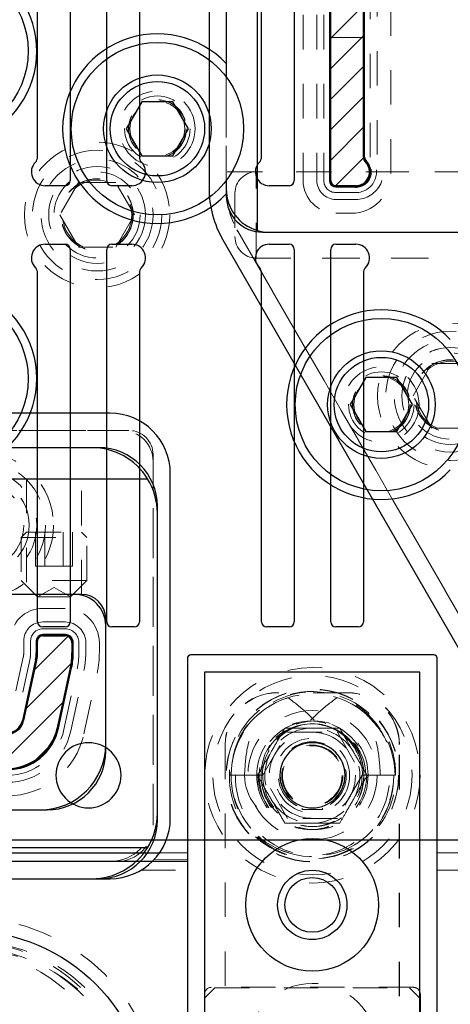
# Model space of a CAD drawing. Header units: inches. Extents: x 1802 to 2468, y -208 to -72.
# Tile 227 of 256: x 2005.39 to 2006.64, y -90.53 to -87.68. Entities that reach past the tile are written whole.
import ezdxf

# ---------------------------------------------------------------- set-up
doc = ezdxf.new("R2010")
doc.units = ezdxf.units.IN
doc.header["$LTSCALE"] = 0.5
doc.header["$MEASUREMENT"] = 0
doc.linetypes.add('HIDDEN', pattern=[0.225, 0.15, -0.075])
for name, color, linetype in [('APP-M-S', 30, 'Continuous'), ('APP-M-S2', 1, 'Continuous'), ('DIE-M-S', 8, 'Continuous'), ('DIE-M-S2', 1, 'Continuous'), ('DIE-M-S3', 8, 'Continuous'), ('DSS-M-S', 53, 'Continuous'), ('DST-M-S', 53, 'Continuous'), ('PAD-M-S', 135, 'Continuous'), ('PBU-M-S', 8, 'Continuous'), ('PUN-M-S', 8, 'Continuous'), ('ST1-M-S', 193, 'Continuous'), ('SVD-M-S', 8, 'Continuous'), ('SVF-M-S', 8, 'Continuous')]:
    doc.layers.add(name, color=color, linetype=linetype)

msp = doc.modelspace()

# ---------------------------------------------------------------- hatches: boundary and pattern name
at = {"layer": 'APP-M-S2'}
h = msp.add_hatch(dxfattribs=at)
h.set_pattern_fill('ANSI31', color=256, scale=0.5, style=0)
h.set_pattern_definition([(45, (70.28118, 1e-14), (-0.0441941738, 0.0441941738), [])])
h.paths.add_polyline_path([(2008.18748, -86.7126, 1), (2008.18748, -86.5236, 1)])
h.paths.add_polyline_path([(2008.18748, -89.9626, 1), (2008.18748, -89.7736, 1)])
h.paths.add_polyline_path([(2007.48465, -89.42298), (2007.48465, -88.34298, 0.4142136), (2007.46965, -88.32798), (2007.41178, -88.32798, 0.6707333), (2007.38369, -88.39647, -0.2007469), (2007.38965, -88.41071), (2007.38965, -89.42298, 0.4142136), (2007.40465, -89.43798), (2007.46965, -89.43798, 0.4142136)])
h.paths.add_polyline_path([(2007.03532, -89.42298), (2007.03532, -88.41071, -0.2007469), (2007.04128, -88.39647, 0.6707333), (2007.01319, -88.32798), (2006.95532, -88.32798, 0.4142136), (2006.94032, -88.34298), (2006.94032, -89.42298, 0.4142136), (2006.95532, -89.43798), (2007.02032, -89.43798, 0.4142136)])
h.paths.add_polyline_path([(2006.83465, -88.14322), (2006.83465, -87.06322, 0.4142136), (2006.81965, -87.04822), (2006.75465, -87.04822, 0.4142136), (2006.73965, -87.06322), (2006.73965, -88.07549, -0.2007469), (2006.73369, -88.08974, 0.6707333), (2006.76178, -88.15822), (2006.81965, -88.15822, 0.4142136)])
h.paths.add_polyline_path([(2006.38532, -88.07549), (2006.38532, -87.06322, 0.4142136), (2006.37032, -87.04822), (2006.30532, -87.04822, 0.4142136), (2006.29032, -87.06322), (2006.29032, -88.14322, 0.4142136), (2006.30532, -88.15822), (2006.36319, -88.15822, 0.6707333), (2006.39128, -88.08974, -0.2007469)])
h.paths.add_polyline_path([(2005.49685, -89.73111), (2005.53511, -89.5553, 0.0536198), (2005.53965, -89.51311), (2005.53965, -89.4836, 0.4142136), (2005.51965, -89.4636), (2005.45465, -89.4636, 0.4142136), (2005.43965, -89.4786), (2005.43965, -89.51311, -0.0536198), (2005.4374, -89.53403), (2005.39914, -89.70985, -0.3527589), (2005.35105, -89.7486), (2005.17392, -89.7486, -0.3527589), (2005.12583, -89.70985), (2005.08757, -89.53403, -0.0536198), (2005.08532, -89.51311), (2005.08532, -89.4786, 0.4142136), (2005.07032, -89.4636), (2005.00532, -89.4636, 0.4142136), (2004.98532, -89.4836), (2004.98532, -89.51311, 0.0536198), (2004.98986, -89.5553), (2005.02812, -89.73111, 0.3527589), (2005.17392, -89.8486), (2005.35105, -89.8486, 0.3527589)])
h.paths.add_polyline_path([(2005.49685, -86.75509, 0.3527589), (2005.35105, -86.63761), (2005.17392, -86.63761, 0.3527589), (2005.02812, -86.75509), (2004.98986, -86.9309, 0.0536198), (2004.98532, -86.9731), (2004.98532, -87.00261, 0.4142136), (2005.00532, -87.02261), (2005.07032, -87.02261, 0.4142136), (2005.08532, -87.00761), (2005.08532, -86.9731, -0.0536198), (2005.08757, -86.95217), (2005.12583, -86.77636, -0.3527589), (2005.17392, -86.73761), (2005.35105, -86.73761, -0.3527589), (2005.39914, -86.77636), (2005.4374, -86.95217, -0.0536198), (2005.43965, -86.9731), (2005.43965, -87.00761, 0.4142136), (2005.45465, -87.02261), (2005.51965, -87.02261, 0.4142136), (2005.53965, -87.00261), (2005.53965, -86.9731, 0.0536198), (2005.53511, -86.9309)])

# ---------------------------------------------------------------- linework, layer by layer
at = {"layer": 'APP-M-S', "linetype": 'Continuous', "lineweight": 25}
for p, q in [((2005.43965, -88.07549), (2005.43965, -87.06322)), ((2005.53465, -87.06322), (2005.53465, -88.14322)), ((2005.64032, -88.14322), (2005.64032, -87.06322)), ((2005.73532, -87.06322), (2005.73532, -88.07549)), ((2006.08965, -88.07549), (2006.08965, -87.06322)), ((2006.18465, -87.06322), (2006.18465, -88.14322)), ((2006.29032, -88.14322), (2006.29032, -87.06322)), ((2006.38532, -87.06322), (2006.38532, -88.07549)), ((2005.51965, -88.15822), (2005.46178, -88.15822)), ((2005.71319, -88.15822), (2005.65532, -88.15822)), ((2006.16965, -88.15822), (2006.11178, -88.15822)), ((2006.36319, -88.15822), (2006.30532, -88.15822)), ((2005.46178, -88.32798), (2005.51965, -88.32798)), ((2005.53465, -88.34298), (2005.53465, -89.42298)), ((2005.64032, -89.42298), (2005.64032, -88.34298)), ((2005.65532, -88.32798), (2005.71319, -88.32798)), ((2006.11178, -88.32798), (2006.16965, -88.32798)), ((2006.18465, -88.34298), (2006.18465, -89.42298)), ((2006.29032, -89.42298), (2006.29032, -88.34298)), ((2006.30532, -88.32798), (2006.36319, -88.32798)), ((2005.43965, -89.42298), (2005.43965, -88.41071)), ((2005.73532, -88.41071), (2005.73532, -89.42298)), ((2006.08965, -89.42298), (2006.08965, -88.41071)), ((2006.38532, -88.41071), (2006.38532, -89.42298)), ((2005.51965, -89.43798), (2005.45465, -89.43798)), ((2005.72032, -89.43798), (2005.65532, -89.43798)), ((2006.16965, -89.43798), (2006.10465, -89.43798)), ((2006.37032, -89.43798), (2006.30532, -89.43798)), ((2005.43965, -89.51311), (2005.43965, -89.4786)), ((2005.45465, -89.4636), (2005.51965, -89.4636)), ((2005.53965, -89.4836), (2005.53965, -89.51311)), ((2005.39914, -89.70985), (2005.4374, -89.53403)), ((2005.53511, -89.5553), (2005.49685, -89.73111)), ((2004.93748, -90.0556), (2005.58748, -90.0556)), ((2005.58748, -90.0556), (2006.23748, -90.0556)), ((2006.23748, -90.0556), (2006.88748, -90.0556))]:
    msp.add_line(p, q, dxfattribs=at)
for centre, radius, start, end in [((2005.46178, -88.11822), 0.04, 134.59571, 270), ((2005.41965, -88.07549), 0.02, 314.59571, 0), ((2005.71319, -88.11822), 0.04, 270, 45.40429), ((2005.75532, -88.07549), 0.02, 180, 225.40429), ((2006.11178, -88.11822), 0.04, 134.59571, 270), ((2006.06965, -88.07549), 0.02, 314.59571, 0), ((2006.36319, -88.11822), 0.04, 270, 45.40429), ((2006.40532, -88.07549), 0.02, 180, 225.40429), ((2005.51965, -88.14322), 0.015, 270, 0), ((2005.65532, -88.14322), 0.015, 180, 270), ((2006.16965, -88.14322), 0.015, 270, 0), ((2006.30532, -88.14322), 0.015, 180, 270), ((2005.46178, -88.36798), 0.04, 90, 225.40429), ((2005.51965, -88.34298), 0.015, 0, 90), ((2005.65532, -88.34298), 0.015, 90, 180), ((2005.71319, -88.36798), 0.04, 314.59571, 90), ((2006.11178, -88.36798), 0.04, 90, 225.40429), ((2006.16965, -88.34298), 0.015, 0, 90), ((2006.30532, -88.34298), 0.015, 90, 180), ((2006.36319, -88.36798), 0.04, 314.59571, 90), ((2005.41965, -88.41071), 0.02, 0, 45.40429), ((2005.75532, -88.41071), 0.02, 134.59571, 180), ((2006.06965, -88.41071), 0.02, 0, 45.40429), ((2006.40532, -88.41071), 0.02, 134.59571, 180), ((2005.45465, -89.42298), 0.015, 180, 270), ((2005.51965, -89.42298), 0.015, 270, 0), ((2005.65532, -89.42298), 0.015, 180, 270), ((2005.72032, -89.42298), 0.015, 270, 0), ((2006.10465, -89.42298), 0.015, 180, 270), ((2006.16965, -89.42298), 0.015, 270, 0), ((2006.30532, -89.42298), 0.015, 180, 270), ((2006.37032, -89.42298), 0.015, 270, 0), ((2005.45465, -89.4786), 0.015, 90, 180), ((2005.51965, -89.4836), 0.02, 0, 90), ((2005.34122, -89.51311), 0.09843, 347.72299, 0), ((2005.34122, -89.51311), 0.19843, 347.72299, 0), ((2005.35105, -89.69938), 0.04921, 270, 347.72299), ((2005.35105, -89.69938), 0.14921, 270, 347.72299), ((2005.58748, -89.8681), 0.0945, 90, 270), ((2005.58748, -89.8681), 0.0945, 270, 90), ((2006.23748, -89.8681), 0.0945, 90, 270), ((2006.23748, -89.8681), 0.0945, 270, 90)]:
    msp.add_arc(centre, radius, start, end, dxfattribs=at)
at = {"layer": 'DIE-M-S', "linetype": 'Continuous', "lineweight": 25}
for p, q in [((2005.98748, -87.0631), (2005.98748, -87.80436)), ((2005.98748, -87.80436), (2005.98748, -87.8431)), ((2005.98748, -88.1431), (2005.98748, -88.18185)), ((2005.98748, -88.18185), (2005.98748, -88.1881)), ((2006.09248, -88.2931), (2006.83748, -88.2931)), ((2005.61748, -88.9181), (2005.35123, -88.9181)), ((2003.81593, -89.0081), (2005.75904, -89.0081)), ((2005.78748, -89.9981), (2005.78748, -89.0881)), ((2005.78748, -89.9781), (2005.78748, -89.1081)), ((2005.56748, -89.3436), (2004.95748, -89.3436)), ((2005.63748, -89.7986), (2005.63748, -89.4136)), ((2005.05748, -89.9686), (2005.46748, -89.9686)), ((2005.75904, -90.0781), (2004.97995, -90.0781)), ((2005.00691, -90.1681), (2005.61748, -90.1681)), ((2006.5501, -90.4992), (2006.54948, -90.49686)), ((2006.55048, -90.5031), (2006.5501, -90.4992)), ((2006.55048, -91.3991), (2006.55048, -90.5031))]:
    msp.add_line(p, q, dxfattribs=at)
at = {"layer": 'DIE-M-S', "linetype": 'HIDDEN', "lineweight": 18}
for p, q in [((2005.98748, -87.8431), (2005.98748, -88.1431)), ((2005.40798, -89.0081), (2005.40798, -89.3436)), ((2005.56698, -89.3436), (2005.56698, -89.0081)), ((2006.53048, -90.4831), (2005.94448, -90.4831))]:
    msp.add_line(p, q, dxfattribs=at)
for centre, radius in [((2005.78748, -87.9931), 0.0795), ((2006.43748, -88.7931), 0.0795), ((2006.23748, -89.8681), 0.1875)]:
    msp.add_circle(centre, radius, dxfattribs=at)
at = {"layer": 'DIE-M-S', "linetype": 'Continuous', "lineweight": 25}
for centre, radius, start, end in [((2005.16248, -87.7681), 0.275, 133.34176, 46.65824), ((2005.78748, -87.9931), 0.275, 43.34176, 316.65824), ((2006.09248, -88.1881), 0.105, 180, 270), ((2005.16248, -88.7181), 0.275, 313.34176, 226.65824), ((2006.43748, -88.7931), 0.275, 43.34176, 316.65824), ((2005.59748, -89.1081), 0.19, 31.75686, 90), ((2005.61748, -89.0881), 0.17, 0, 90), ((2005.59748, -89.1081), 0.19, 0, 31.75686), ((2005.56748, -89.4136), 0.07, 0, 90), ((2005.46748, -89.7986), 0.17, 270, 0), ((2005.61748, -89.9981), 0.17, 270, 0), ((2005.59748, -89.9781), 0.19, 328.24314, 0), ((2005.59748, -89.9781), 0.19, 270, 328.24314)]:
    msp.add_arc(centre, radius, start, end, dxfattribs=at)
at = {"layer": 'DIE-M-S', "linetype": 'HIDDEN', "lineweight": 18}
for centre, start, end in [((2005.94448, -90.5031), 90, 180), ((2006.53048, -90.5031), 18.19487, 90)]:
    msp.add_arc(centre, 0.02, start, end, dxfattribs=at)
at = {"layer": 'DIE-M-S2', "linetype": 'Continuous', "lineweight": 25}
for p, q in [((2006.07748, -88.2881), (2006.07748, -86.92155)), ((2006.28672, -87.06322), (2006.28672, -88.14322)), ((2006.38892, -88.07549), (2006.38892, -87.06322)), ((2005.98748, -87.80436), (2005.98748, -87.8431)), ((2005.98748, -88.1431), (2005.98748, -88.1681)), ((2006.30532, -88.16182), (2006.36319, -88.16182)), ((2006.11248, -88.2931), (2006.83041, -88.2931)), ((2005.54748, -89.3436), (2004.97748, -89.3436)), ((2005.63748, -89.7786), (2005.63748, -89.4336)), ((2005.51965, -89.46), (2005.45465, -89.46)), ((2005.43605, -89.4786), (2005.43605, -89.51311)), ((2005.54325, -89.51311), (2005.54325, -89.4836)), ((2005.43388, -89.53327), (2005.39562, -89.70908)), ((2005.50037, -89.73188), (2005.53863, -89.55606)), ((2005.07748, -89.9686), (2005.44748, -89.9686))]:
    msp.add_line(p, q, dxfattribs=at)
at = {"layer": 'DIE-M-S2', "linetype": 'HIDDEN', "lineweight": 18}
msp.add_line((2005.98748, -87.8431), (2005.98748, -88.1431), dxfattribs=at)
at = {"layer": 'DIE-M-S2', "linetype": 'Continuous', "lineweight": 25}
for centre, radius, start, end in [((2006.36319, -88.11822), 0.0436, 270, 45.40429), ((2006.40532, -88.07549), 0.0164, 180, 225.40429), ((2006.30532, -88.14322), 0.0186, 180, 270), ((2006.11248, -88.1681), 0.125, 180, 253.7398), ((2006.11248, -88.1681), 0.125, 253.7398, 270), ((2005.54748, -89.4336), 0.09, 0, 90), ((2005.45465, -89.4786), 0.0186, 90, 180), ((2005.51965, -89.4836), 0.0236, 0, 90), ((2005.34122, -89.51311), 0.09483, 347.72299, 0), ((2005.34122, -89.51311), 0.20203, 347.72299, 0), ((2005.35105, -89.69938), 0.04561, 270, 347.72299), ((2005.35105, -89.69938), 0.15281, 270, 347.72299), ((2005.44748, -89.7786), 0.19, 270, 0)]:
    msp.add_arc(centre, radius, start, end, dxfattribs=at)
at = {"layer": 'DIE-M-S3', "linetype": 'HIDDEN', "lineweight": 18}
for p, q in [((2006.25032, -87.06322), (2006.25032, -88.14322)), ((2006.27032, -87.06322), (2006.27032, -88.14322)), ((2006.40532, -88.07549), (2006.40532, -87.06322)), ((2006.42532, -88.06782), (2006.42532, -87.06322)), ((2006.30532, -88.17822), (2006.36319, -88.17822)), ((2006.30532, -88.19822), (2006.36319, -88.19822)), ((2005.51965, -89.4236), (2005.45465, -89.4236)), ((2005.51965, -89.4436), (2005.45465, -89.4436)), ((2005.39965, -89.4786), (2005.39965, -89.51311)), ((2005.41965, -89.4786), (2005.41965, -89.51311)), ((2005.55965, -89.51311), (2005.55965, -89.4836)), ((2005.57965, -89.51311), (2005.57965, -89.4836)), ((2005.39831, -89.52553), (2005.36005, -89.70134)), ((2005.41786, -89.52978), (2005.3796, -89.70559)), ((2005.51639, -89.73536), (2005.55465, -89.55955)), ((2005.53594, -89.73962), (2005.5742, -89.5638)), ((2006.33948, -89.6287), (2006.13448, -89.6287)), ((2006.33948, -89.6291), (2006.13448, -89.6291)), ((2005.98408, -89.7791), (2005.98408, -90.7091)), ((2005.98448, -89.7791), (2005.98448, -90.7091)), ((2006.48948, -90.7091), (2006.48948, -89.7791)), ((2006.48988, -90.7091), (2006.48988, -89.7791)), ((2006.20746, -89.9631), (2006.20746, -89.96753)), ((2006.20746, -89.96753), (2006.23698, -89.96753)), ((2006.23698, -89.96753), (2006.26651, -89.96753)), ((2006.26651, -89.96753), (2006.26651, -89.9631)), ((2005.95448, -90.4841), (2005.92448, -90.5141)), ((2005.95448, -90.4841), (2006.51948, -90.4841)), ((2006.54948, -90.5141), (2006.51948, -90.4841))]:
    msp.add_line(p, q, dxfattribs=at)
at = {"layer": 'DIE-M-S3', "linetype": 'Continuous', "lineweight": 25}
for p, q in [((2005.92448, -89.5691), (2005.92448, -90.9191)), ((2006.54948, -89.5691), (2005.92448, -89.5691)), ((2006.54948, -90.9191), (2006.54948, -89.5691))]:
    msp.add_line(p, q, dxfattribs=at)
at = {"layer": 'DIE-M-S3', "linetype": 'HIDDEN', "lineweight": 18}
for centre, radius in [((2006.23748, -89.8681), 0.28906), ((2006.23698, -89.8691), 0.25), ((2006.23748, -89.8681), 0.25), ((2006.23748, -89.8681), 0.1575), ((2006.23748, -89.8681), 0.125), ((2006.23698, -89.8691), 0.10827), ((2006.23698, -89.8691), 0.09843), ((2006.23748, -89.8681), 0.09475), ((2006.23698, -89.8691), 0.08858), ((2006.23698, -89.8691), 0.08661), ((2006.23698, -90.6591), 0.1875)]:
    msp.add_circle(centre, radius, dxfattribs=at)
at = {"layer": 'DIE-M-S3', "linetype": 'Continuous', "lineweight": 25}
for radius in [0.1925, 0.1005, 0.0795]:
    msp.add_circle((2006.23698, -90.2441), radius, dxfattribs=at)
at = {"layer": 'DIE-M-S3', "linetype": 'HIDDEN', "lineweight": 18}
for centre, radius, start, end in [((2006.36319, -88.11822), 0.08, 270, 39.05197), ((2006.36319, -88.11822), 0.06, 270, 45.40429), ((2006.30532, -88.14322), 0.055, 180, 270), ((2006.30532, -88.14322), 0.035, 180, 270), ((2005.45465, -89.4786), 0.055, 90, 180), ((2005.51965, -89.4836), 0.06, 0, 90), ((2005.45465, -89.4786), 0.035, 90, 180), ((2005.51965, -89.4836), 0.04, 0, 90), ((2005.34122, -89.51311), 0.05843, 347.72299, 0), ((2005.34122, -89.51311), 0.07843, 347.72299, 0), ((2005.34122, -89.51311), 0.21843, 347.72299, 0), ((2005.34122, -89.51311), 0.23843, 347.72299, 0), ((2006.13448, -89.7791), 0.1504, 90, 180), ((2006.13448, -89.7791), 0.15, 90, 180), ((2006.33948, -89.7791), 0.1504, 0, 90), ((2006.33948, -89.7791), 0.15, 0, 90), ((2005.35105, -89.69938), 0.16921, 270, 347.72299), ((2005.35105, -89.69938), 0.18921, 270, 347.72299), ((2006.23698, -89.8691), 0.1378, 90, 150), ((2006.23698, -89.8691), 0.1378, 30, 90), ((2006.23698, -89.8691), 0.1378, 150, 210), ((2006.23698, -89.8691), 0.1378, 330, 30), ((2006.23698, -89.8691), 0.1378, 210, 270), ((2006.23698, -89.8691), 0.1378, 270, 330)]:
    msp.add_arc(centre, radius, start, end, dxfattribs=at)
for points, knots in [([(2006.11765, -89.8002), (2006.12497, -89.78752), (2006.13845, -89.76418), (2006.15148, -89.74161), (2006.15743, -89.73131)], [0, 0, 0, 0, 0.5431482, 1, 1, 1, 1]), ([(2006.15743, -89.73131), (2006.17243, -89.73131), (2006.19855, -89.73131), (2006.22551, -89.73131), (2006.23698, -89.73131)], [0, 0, 0, 0, 0.5742063, 1, 1, 1, 1]), ([(2006.23698, -89.73131), (2006.25163, -89.73131), (2006.27858, -89.73131), (2006.30464, -89.73131), (2006.31654, -89.73131)], [0, 0, 0, 0, 0.5431482, 1, 1, 1, 1]), ([(2006.31654, -89.73131), (2006.32404, -89.7443), (2006.3371, -89.76692), (2006.35058, -89.79027), (2006.35632, -89.8002)], [0, 0, 0, 0, 0.5742063, 1, 1, 1, 1]), ([(2006.07787, -89.8691), (2006.08537, -89.85611), (2006.09843, -89.83348), (2006.11191, -89.81014), (2006.11765, -89.8002)], [0, 0, 0, 0, 0.5742063, 1, 1, 1, 1]), ([(2006.35632, -89.8002), (2006.36364, -89.81288), (2006.37712, -89.83623), (2006.39014, -89.85879), (2006.3961, -89.8691)], [0, 0, 0, 0, 0.5431482, 1, 1, 1, 1]), ([(2006.11765, -89.938), (2006.11033, -89.92532), (2006.09685, -89.90197), (2006.08382, -89.87941), (2006.07787, -89.8691)], [0, 0, 0, 0, 0.5431482, 1, 1, 1, 1]), ([(2006.3961, -89.8691), (2006.3886, -89.88209), (2006.37553, -89.90472), (2006.36206, -89.92806), (2006.35632, -89.938)], [0, 0, 0, 0, 0.5742063, 1, 1, 1, 1]), ([(2006.15743, -90.0069), (2006.14993, -89.99391), (2006.13686, -89.97128), (2006.12339, -89.94794), (2006.11765, -89.938)], [0, 0, 0, 0, 0.5742063, 1, 1, 1, 1]), ([(2006.35632, -89.938), (2006.349, -89.95068), (2006.33552, -89.97403), (2006.32249, -89.99659), (2006.31654, -90.0069)], [0, 0, 0, 0, 0.5431482, 1, 1, 1, 1]), ([(2006.23698, -90.0069), (2006.22234, -90.0069), (2006.19538, -90.0069), (2006.16933, -90.0069), (2006.15743, -90.0069)], [0, 0, 0, 0, 0.5431482, 1, 1, 1, 1]), ([(2006.31654, -90.0069), (2006.30154, -90.0069), (2006.27541, -90.0069), (2006.24846, -90.0069), (2006.23698, -90.0069)], [0, 0, 0, 0, 0.5742063, 1, 1, 1, 1])]:
    msp.add_open_spline(points, degree=3, knots=knots, dxfattribs=at)
at = {"layer": 'DSS-M-S', "linetype": 'HIDDEN', "lineweight": 18}
for p, q in [((2006.21032, -87.06322), (2006.21032, -88.14322)), ((2006.46532, -88.12322), (2006.46532, -87.06322)), ((2006.30532, -88.23822), (2006.35032, -88.23822)), ((2005.51965, -89.38423), (2005.45465, -89.38423)), ((2005.61902, -89.51311), (2005.61902, -89.4836)), ((2005.57441, -89.74799), (2005.61267, -89.57218))]:
    msp.add_line(p, q, dxfattribs=at)
msp.add_circle((2006.23748, -89.8681), 0.28905, dxfattribs=at)
for centre, radius, start, end in [((2006.30532, -88.14322), 0.095, 180, 270), ((2006.35032, -88.12322), 0.115, 270, 0), ((2005.45465, -89.4786), 0.09437, 90, 180), ((2005.51965, -89.4836), 0.09937, 0, 90), ((2005.34122, -89.51311), 0.2778, 347.72299, 0), ((2005.35105, -89.69938), 0.22858, 270, 347.72299)]:
    msp.add_arc(centre, radius, start, end, dxfattribs=at)
at = {"layer": 'DST-M-S', "linetype": 'HIDDEN', "lineweight": 18}
for centre in [(2006.63748, -88.7681), (2005.27498, -89.1431)]:
    msp.add_circle(centre, 0.14062, dxfattribs=at)
at = {"layer": 'DST-M-S', "linetype": 'Continuous', "lineweight": 25}
msp.add_circle((2005.23748, -90.8431), 0.52345, dxfattribs=at)
at = {"layer": 'PAD-M-S', "linetype": 'HIDDEN', "lineweight": 18}
for p, q in [((2006.29032, -87.05322), (2006.29032, -88.15322)), ((2006.38532, -88.06429), (2006.38532, -87.05322)), ((2005.98748, -88.17083), (2005.98748, -87.0981)), ((2005.98748, -87.1181), (2005.98748, -88.16547)), ((2006.29032, -88.1181), (2005.98748, -88.1181)), ((2006.71681, -88.1181), (2006.40816, -88.1181)), ((2006.29532, -88.15822), (2006.34258, -88.15822)), ((2006.72109, -89.5031), (2006.0183, -88.28583)), ((2006.02098, -88.29047), (2006.71531, -89.4931)), ((2006.0658, -88.3681), (2006.94032, -88.3681)), ((2003.87998, -88.8681), (2005.70498, -88.8681)), ((2005.68498, -88.8681), (2003.89998, -88.8681)), ((2005.77498, -88.9381), (2005.77498, -90.0131)), ((2005.77498, -89.9931), (2005.77498, -88.9581)), ((2005.43965, -89.4736), (2005.43965, -89.51203)), ((2005.52965, -89.4636), (2005.44965, -89.4636)), ((2005.53965, -89.51418), (2005.53965, -89.4736)), ((2005.88448, -89.5191), (2006.58948, -89.5191)), ((2005.43717, -89.53509), (2005.40085, -89.70197)), ((2005.87448, -91.4591), (2005.87448, -89.5291)), ((2006.59948, -89.5291), (2006.59948, -91.4591)), ((2005.49514, -89.73899), (2005.53534, -89.55425)), ((2005.66998, -90.1181), (2003.87998, -90.1181)), ((2003.89998, -90.1181), (2005.64998, -90.1181))]:
    msp.add_line(p, q, dxfattribs=at)
for centre, radius in [((2005.61248, -88.2431), 0.1005), ((2006.63748, -88.7681), 0.211), ((2006.63748, -88.7681), 0.1405), ((2005.27498, -89.1431), 0.211), ((2005.27498, -89.1431), 0.1405)]:
    msp.add_circle(centre, radius, dxfattribs=at)
for centre, radius, start, end in [((2006.36319, -88.11822), 0.045, 242.73396, 45.97174), ((2006.41532, -88.06429), 0.03, 180, 225.97174), ((2006.23748, -88.16547), 0.25, 180, 210), ((2006.21748, -88.17083), 0.23, 180, 210), ((2006.29532, -88.15322), 0.005, 180, 270), ((2005.68498, -88.9581), 0.09, 0, 90), ((2005.70498, -88.9381), 0.07, 0, 90), ((2005.44965, -89.4736), 0.01, 90, 180), ((2005.52965, -89.4736), 0.01, 0, 90), ((2005.33122, -89.51203), 0.10843, 347.72299, 0), ((2005.35122, -89.51418), 0.18843, 347.72299, 0), ((2005.88448, -89.5291), 0.01, 90, 180), ((2006.58948, -89.5291), 0.01, 0, 90), ((2005.34299, -89.68938), 0.05921, 270, 347.72299), ((2005.35911, -89.70938), 0.13921, 270, 347.72299), ((2005.64998, -89.9931), 0.125, 270, 0), ((2005.66998, -90.0131), 0.105, 270, 0)]:
    msp.add_arc(centre, radius, start, end, dxfattribs=at)
at = {"layer": 'PBU-M-S', "linetype": 'HIDDEN', "lineweight": 18}
for centre, radius in [((2005.61248, -88.2431), 0.211), ((2005.61248, -88.2431), 0.1405), ((2006.63748, -88.7681), 0.1005)]:
    msp.add_circle(centre, radius, dxfattribs=at)
at = {"layer": 'PUN-M-S', "linetype": 'HIDDEN', "lineweight": 18}
for p, q in [((2006.29032, -87.06322), (2006.29032, -88.14322)), ((2006.38532, -88.07549), (2006.38532, -87.06322)), ((2006.38532, -87.72822), (2006.29032, -87.72822)), ((2006.30532, -88.15822), (2006.36319, -88.15822)), ((2005.43965, -89.4786), (2005.43965, -89.51311)), ((2005.43965, -89.4786), (2005.43965, -89.51311)), ((2005.51965, -89.4636), (2005.45465, -89.4636)), ((2005.51965, -89.4636), (2005.45465, -89.4636)), ((2005.53965, -89.51311), (2005.53965, -89.4836)), ((2005.53965, -89.51311), (2005.53965, -89.4836)), ((2005.4374, -89.53403), (2005.39914, -89.70985)), ((2005.4374, -89.53403), (2005.39914, -89.70985)), ((2005.49685, -89.73111), (2005.53511, -89.5553)), ((2005.49685, -89.73111), (2005.53511, -89.5553))]:
    msp.add_line(p, q, dxfattribs=at)
for centre, radius, start, end in [((2006.36319, -88.11822), 0.04, 270, 45.40429), ((2006.40532, -88.07549), 0.02, 180, 225.40429), ((2006.30532, -88.14322), 0.015, 180, 270), ((2005.45465, -89.4786), 0.015, 90, 180), ((2005.45465, -89.4786), 0.015, 90, 180), ((2005.51965, -89.4836), 0.02, 0, 90), ((2005.51965, -89.4836), 0.02, 0, 90), ((2005.34122, -89.51311), 0.09843, 347.72299, 0), ((2005.34122, -89.51311), 0.09843, 347.72299, 0), ((2005.34122, -89.51311), 0.19843, 347.72299, 0), ((2005.34122, -89.51311), 0.19843, 347.72299, 0), ((2005.35105, -89.69938), 0.04921, 270, 347.72299), ((2005.35105, -89.69938), 0.04921, 270, 347.72299), ((2005.35105, -89.69938), 0.14921, 270, 347.72299), ((2005.35105, -89.69938), 0.14921, 270, 347.72299)]:
    msp.add_arc(centre, radius, start, end, dxfattribs=at)
at = {"layer": 'ST1-M-S', "linetype": 'Continuous', "lineweight": 25}
for p, q in [((2006.28732, -87.06322), (2006.28732, -88.14322)), ((2006.28972, -87.06322), (2006.28972, -88.14322)), ((2006.38592, -88.07549), (2006.38592, -87.06322)), ((2006.38832, -88.07549), (2006.38832, -87.06322)), ((2005.93748, -87.1181), (2005.93748, -88.16547)), ((2006.38832, -88.07549), (2006.38592, -88.07549)), ((2006.39338, -88.0876), (2006.3917, -88.08931)), ((2006.28732, -88.14322), (2006.28972, -88.14322)), ((2006.30532, -88.16122), (2006.30532, -88.15882)), ((2006.30532, -88.15882), (2006.36319, -88.15882)), ((2006.30532, -88.16122), (2006.36319, -88.16122)), ((2006.36319, -88.16122), (2006.36319, -88.15882)), ((2005.97768, -88.31547), (2006.67201, -89.5181)), ((2005.64998, -88.8181), (2003.89998, -88.8181)), ((2005.82498, -89.9931), (2005.82498, -88.9931)), ((2005.45465, -89.4606), (2005.45465, -89.463)), ((2005.51965, -89.4606), (2005.45465, -89.4606)), ((2005.51965, -89.4606), (2005.51965, -89.463)), ((2005.43665, -89.4786), (2005.43905, -89.4786)), ((2005.43665, -89.4786), (2005.43665, -89.51311)), ((2005.43905, -89.4786), (2005.43905, -89.51311)), ((2005.51965, -89.463), (2005.45465, -89.463)), ((2005.54265, -89.4836), (2005.54025, -89.4836)), ((2005.54025, -89.51311), (2005.54025, -89.4836)), ((2005.54265, -89.51311), (2005.54265, -89.4836)), ((2005.43665, -89.51311), (2005.43905, -89.51311)), ((2005.54265, -89.51311), (2005.54025, -89.51311)), ((2006.58948, -89.5191), (2005.88448, -89.5191)), ((2005.43447, -89.5334), (2005.39621, -89.70921)), ((2005.43681, -89.53391), (2005.39855, -89.70972)), ((2005.43447, -89.5334), (2005.43681, -89.53391)), ((2005.87448, -89.5291), (2005.87448, -91.4591)), ((2006.59948, -91.4591), (2006.59948, -89.5291)), ((2005.49744, -89.73124), (2005.5357, -89.55543)), ((2005.49978, -89.73175), (2005.53804, -89.55594)), ((2005.53804, -89.55594), (2005.5357, -89.55543)), ((2005.39621, -89.70921), (2005.39855, -89.70972)), ((2005.49978, -89.73175), (2005.49744, -89.73124)), ((2005.01345, -90.0931), (2005.7936, -90.0931)), ((2005.77246, -90.1181), (2005.02466, -90.1181)), ((2003.89998, -90.1681), (2005.64998, -90.1681))]:
    msp.add_line(p, q, dxfattribs=at)
at = {"layer": 'ST1-M-S', "linetype": 'HIDDEN', "lineweight": 18}
for p, q in [((2005.87448, -90.1181), (2005.77246, -90.1181)), ((2005.87448, -90.1131), (2005.77736, -90.1131)), ((2005.7936, -90.0931), (2005.87448, -90.0931)), ((2006.59948, -90.0931), (2008.58651, -90.0931)), ((2008.57732, -90.1131), (2006.59948, -90.1131)), ((2008.57531, -90.1181), (2006.59948, -90.1181)), ((2005.74012, -90.1431), (2005.87448, -90.1431)), ((2006.59948, -90.1431), (2008.56686, -90.1431))]:
    msp.add_line(p, q, dxfattribs=at)
at = {"layer": 'ST1-M-S', "linetype": 'Continuous', "lineweight": 25}
for centre, radius, start, end in [((2006.36319, -88.11822), 0.043, 270, 45.40429), ((2006.36319, -88.11822), 0.0406, 270, 45.40429), ((2006.40532, -88.07549), 0.0194, 180, 225.40429), ((2006.40532, -88.07549), 0.017, 180, 225.40429), ((2006.30532, -88.14322), 0.018, 180, 270), ((2006.30532, -88.14322), 0.0156, 180, 270), ((2006.23748, -88.16547), 0.3, 180, 210), ((2005.64998, -88.9931), 0.175, 0, 90), ((2005.45465, -89.4786), 0.018, 90, 180), ((2005.51965, -89.4836), 0.023, 0, 90), ((2005.45465, -89.4786), 0.0156, 90, 180), ((2005.51965, -89.4836), 0.0206, 0, 90), ((2005.34122, -89.51311), 0.09543, 347.72299, 0), ((2005.34122, -89.51311), 0.09783, 347.72299, 0), ((2005.34122, -89.51311), 0.19903, 347.72299, 0), ((2005.34122, -89.51311), 0.20143, 347.72299, 0), ((2005.88448, -89.5291), 0.01, 90, 180), ((2006.58948, -89.5291), 0.01, 0, 90), ((2005.35105, -89.69938), 0.04621, 270, 347.72299), ((2005.35105, -89.69938), 0.04861, 270, 347.72299), ((2005.35105, -89.69938), 0.14981, 270, 347.72299), ((2005.35105, -89.69938), 0.15221, 270, 347.72299), ((2005.64998, -89.9931), 0.175, 270, 0)]:
    msp.add_arc(centre, radius, start, end, dxfattribs=at)
at = {"layer": 'SVD-M-S', "linetype": 'Continuous', "lineweight": 25}
for p, q in [((2005.74238, -87.91498), (2005.69727, -87.9931)), ((2005.83259, -87.91498), (2005.74238, -87.91498)), ((2005.87769, -87.9931), (2005.83259, -87.91498)), ((2005.69727, -87.9931), (2005.74238, -88.07123)), ((2005.83259, -88.07123), (2005.87769, -87.9931)), ((2005.74238, -88.07123), (2005.83259, -88.07123)), ((2006.39238, -88.71498), (2006.34727, -88.7931)), ((2006.48259, -88.71498), (2006.39238, -88.71498)), ((2006.52769, -88.7931), (2006.48259, -88.71498)), ((2006.34727, -88.7931), (2006.39238, -88.87123)), ((2006.48259, -88.87123), (2006.52769, -88.7931)), ((2006.39238, -88.87123), (2006.48259, -88.87123))]:
    msp.add_line(p, q, dxfattribs=at)
at = {"layer": 'SVD-M-S', "linetype": 'HIDDEN', "lineweight": 18}
for p, q in [((2005.40798, -89.1631), (2005.39248, -89.1786)), ((2005.40798, -89.1631), (2005.56698, -89.1631)), ((2005.43339, -89.26153), (2005.43339, -89.1631)), ((2005.46043, -89.26153), (2005.46043, -89.1631)), ((2005.51453, -89.26153), (2005.51453, -89.1631)), ((2005.54158, -89.26153), (2005.54158, -89.1631)), ((2005.58248, -89.1786), (2005.56698, -89.1631)), ((2005.39248, -89.1786), (2005.58248, -89.1786)), ((2005.39248, -89.1786), (2005.39248, -89.3031)), ((2005.58248, -89.3031), (2005.58248, -89.1786)), ((2005.43339, -89.26153), (2005.46043, -89.26153)), ((2005.46043, -89.26153), (2005.51453, -89.26153)), ((2005.51453, -89.26153), (2005.54158, -89.26153)), ((2005.58248, -89.3031), (2005.39248, -89.3031)), ((2005.39248, -89.3031), (2005.43998, -89.3506)), ((2005.53498, -89.3506), (2005.58248, -89.3031)), ((2005.48748, -89.32318), (2005.43998, -89.3506)), ((2005.53498, -89.3506), (2005.48748, -89.32318)), ((2005.53498, -89.3506), (2005.43998, -89.3506)), ((2006.39407, -89.69162), (2006.38655, -89.68522)), ((2006.22155, -89.71989), (2006.25256, -89.71923)), ((2006.25256, -89.71923), (2006.26491, -89.72084)), ((2006.09315, -89.8681), (2006.16531, -89.7431)), ((2006.16531, -89.7431), (2006.30965, -89.7431)), ((2006.30965, -89.7431), (2006.38182, -89.8681)), ((2006.35929, -89.78218), (2006.36342, -89.7966)), ((2006.0137, -89.8681), (2005.99627, -89.8681)), ((2006.08842, -89.8681), (2006.00155, -89.8681)), ((2006.00155, -89.8681), (2006.08842, -89.8681)), ((2006.09369, -89.8681), (2006.0137, -89.8681)), ((2006.16531, -89.9931), (2006.09315, -89.8681)), ((2006.38182, -89.8681), (2006.30965, -89.9931)), ((2006.38281, -89.8681), (2006.38127, -89.8681)), ((2006.38655, -89.8681), (2006.38281, -89.8681)), ((2006.39227, -89.8681), (2006.38655, -89.8681)), ((2006.43452, -89.8681), (2006.39227, -89.8681)), ((2006.47342, -89.8681), (2006.43452, -89.8681)), ((2006.47716, -89.8681), (2006.47342, -89.8681)), ((2006.47716, -89.8681), (2006.47869, -89.8681)), ((2006.30965, -89.9931), (2006.16531, -89.9931))]:
    msp.add_line(p, q, dxfattribs=at)
at = {"layer": 'SVD-M-S', "linetype": 'Continuous', "lineweight": 25}
for centre, radius in [((2005.16248, -87.7681), 0.25), ((2005.78748, -87.9931), 0.25), ((2005.78748, -87.9931), 0.156), ((2005.78748, -87.9931), 0.137), ((2005.16248, -88.7181), 0.25), ((2006.43748, -88.7931), 0.25), ((2006.43748, -88.7931), 0.156), ((2006.43748, -88.7931), 0.137)]:
    msp.add_circle(centre, radius, dxfattribs=at)
at = {"layer": 'SVD-M-S', "linetype": 'HIDDEN', "lineweight": 18}
for centre, radius in [((2005.78748, -87.9931), 0.10938), ((2005.78748, -87.9931), 0.095), ((2005.78748, -87.9931), 0.08397), ((2005.78748, -87.9931), 0.0837), ((2005.78748, -87.9931), 0.08318), ((2006.43748, -88.7931), 0.10938), ((2006.43748, -88.7931), 0.095), ((2006.43748, -88.7931), 0.08397), ((2006.43748, -88.7931), 0.0837), ((2006.43748, -88.7931), 0.08318), ((2006.23748, -89.8681), 0.3125)]:
    msp.add_circle(centre, radius, dxfattribs=at)
for centre, radius, start, end in [((2006.23418, -89.86325), 0.23795, 32.8249, 181.16744), ((2006.24012, -89.86437), 0.2386, 359.10504, 180.89496), ((2006.23748, -89.8681), 0.23594, 50.81783, 0), ((2006.23548, -89.86663), 0.23394, 107.13741, 180.35997), ((2006.24133, -89.86413), 0.231, 28.08297, 73.11631), ((2006.23141, -89.86583), 0.15516, 359.16036, 180.83964), ((2006.24356, -89.86583), 0.15516, 359.16036, 180.83964), ((2006.23593, -89.86637), 0.14752, 83.1893, 180.673), ((2006.23748, -89.8681), 0.14906, 35.19724, 0), ((2006.24103, -89.86505), 0.14646, 97.64464, 152.1374), ((2006.23394, -89.86505), 0.14646, 27.8626, 82.35536), ((2006.23575, -89.8678), 0.15079, 359.88503, 46.36843), ((2006.23748, -89.8681), 0.14906, 0, 33.04852), ((2006.23485, -89.87183), 0.2386, 179.10504, 0.89496), ((2006.24012, -89.87183), 0.2386, 179.10504, 0.89496), ((2006.23141, -89.87184), 0.22989, 179.06828, 0.93172), ((2006.24356, -89.87184), 0.22989, 179.06828, 0.93172), ((2006.23141, -89.87038), 0.15516, 179.16036, 0.83964), ((2006.24254, -89.86865), 0.16627, 179.81068, 236.59108), ((2006.24356, -89.87038), 0.15516, 179.16036, 0.83964), ((2006.23485, -89.87025), 0.14644, 179.16036, 0.83964), ((2006.24012, -89.87025), 0.14644, 179.16036, 0.83964)]:
    msp.add_arc(centre, radius, start, end, dxfattribs=at)
for centre, major_axis, ratio, start_param, end_param in [((2006.23561, -89.8681), (-0.23781, 0), 0.9791612, 5.3798148, 6.2831853), ((2006.23935, -89.8681), (0.23781, 0), 0.9791612, 0, 0.9033705), ((2006.23462, -89.8681), (-0.15193, 0), 0.9791612, 4.7985517, 6.2831853), ((2006.24035, -89.8681), (0.15193, 0), 0.9791612, 0, 1.4846336), ((2006.23935, -89.8681), (-0.14719, 0), 0.9791612, 5.7641207, 6.2831853), ((2006.23561, -89.8681), (0.14719, 0), 0.9791612, 0, 0.5190646), ((2006.19596, -89.8681), (-0.15552, 0), 0.9360304, 0, 1.2773936), ((2006.2678, -89.8681), (0.1851, 0), 0.9704459, 3.1415927, 4.0294649)]:
    msp.add_ellipse(centre, major_axis=major_axis, ratio=ratio, start_param=start_param, end_param=end_param, dxfattribs=at)
for points, knots in [([(2006.16655, -89.64308), (2006.18551, -89.65755), (2006.21635, -89.68108), (2006.24311, -89.7091), (2006.25342, -89.71989)], [0, 0, 0, 0, 0.6148959, 1, 1, 1, 1]), ([(2006.30842, -89.64308), (2006.28946, -89.65755), (2006.25862, -89.68108), (2006.23185, -89.7091), (2006.22155, -89.71989)], [0, 0, 0, 0, 0.6148959, 1, 1, 1, 1]), ([(2006.04045, -89.8681), (2006.04187, -89.84199), (2006.04518, -89.781), (2006.0679, -89.72414), (2006.0809, -89.69162)], [0, 0, 0, 0, 0.4280472, 1, 1, 1, 1]), ([(2006.39407, -89.69162), (2006.41208, -89.71109), (2006.44807, -89.75), (2006.4706, -89.81492), (2006.47271, -89.85477), (2006.47342, -89.8681)], [0, 0, 0, 0, 0.3998432, 0.7991389, 1, 1, 1, 1]), ([(2006.43452, -89.8681), (2006.4331, -89.84199), (2006.42979, -89.781), (2006.40706, -89.72414), (2006.39407, -89.69162)], [0, 0, 0, 0, 0.42804719, 1, 1, 1, 1]), ([(2006.25342, -89.71989), (2006.27017, -89.72343), (2006.30367, -89.7305), (2006.3389, -89.75615), (2006.35439, -89.77593), (2006.35929, -89.78218)], [0, 0, 0, 0, 0.40622825, 0.81232037, 1, 1, 1, 1])]:
    msp.add_open_spline(points, degree=3, knots=knots, dxfattribs=at)
at = {"layer": 'SVF-M-S', "linetype": 'HIDDEN', "lineweight": 18}
for p, q in [((2007.69248, -88.1181), (2006.07448, -88.1181)), ((2006.07448, -88.3662), (2006.07448, -88.12)), ((2005.55836, -88.14935), (2005.50423, -88.2431)), ((2005.66661, -88.14935), (2005.55836, -88.14935)), ((2005.72074, -88.2431), (2005.66661, -88.14935)), ((2006.01248, -88.1801), (2006.01248, -88.3061)), ((2005.50423, -88.2431), (2005.55836, -88.33685)), ((2005.66661, -88.33685), (2005.72074, -88.2431)), ((2005.55836, -88.33685), (2005.66661, -88.33685)), ((2006.07448, -88.3681), (2007.69248, -88.3681)), ((2006.52923, -88.7681), (2006.58336, -88.67435)), ((2006.58336, -88.67435), (2006.69161, -88.67435)), ((2006.58336, -88.86185), (2006.52923, -88.7681)), ((2006.69161, -88.86185), (2006.58336, -88.86185))]:
    msp.add_line(p, q, dxfattribs=at)
for centre, radius in [((2005.61248, -88.2431), 0.1875), ((2005.61248, -88.2431), 0.1625), ((2005.61248, -88.2431), 0.125), ((2005.61248, -88.2431), 0.10497), ((2005.61248, -88.2431), 0.1047), ((2005.61248, -88.2431), 0.10418), ((2006.63748, -88.7681), 0.1875), ((2006.63748, -88.7681), 0.1625), ((2006.63748, -88.7681), 0.125), ((2006.63748, -88.7681), 0.10497), ((2006.63748, -88.7681), 0.1047), ((2006.63748, -88.7681), 0.10418), ((2005.27498, -89.1431), 0.1875), ((2005.27498, -89.1431), 0.1625), ((2005.27498, -89.1431), 0.125), ((2005.23748, -90.8431), 0.5625)]:
    msp.add_circle(centre, radius, dxfattribs=at)
at = {"layer": 'SVF-M-S', "linetype": 'Continuous', "lineweight": 25}
msp.add_circle((2005.23748, -90.8431), 0.52345, dxfattribs=at)
at = {"layer": 'SVF-M-S', "linetype": 'HIDDEN', "lineweight": 18}
for centre, radius, start, end in [((2006.07448, -88.1801), 0.062, 90, 180), ((2006.07448, -88.3061), 0.062, 180, 270), ((2005.23097, -90.83151), 0.48166, 358.62082, 181.37918), ((2005.244, -90.83151), 0.48166, 358.62082, 181.37918), ((2005.21811, -90.83213), 0.45575, 358.62082, 181.37918), ((2005.23748, -90.8431), 0.475, 236.08967, 180), ((2005.25686, -90.83213), 0.45575, 358.62082, 181.37918)]:
    msp.add_arc(centre, radius, start, end, dxfattribs=at)

doc.saveas('drawing.dxf')
